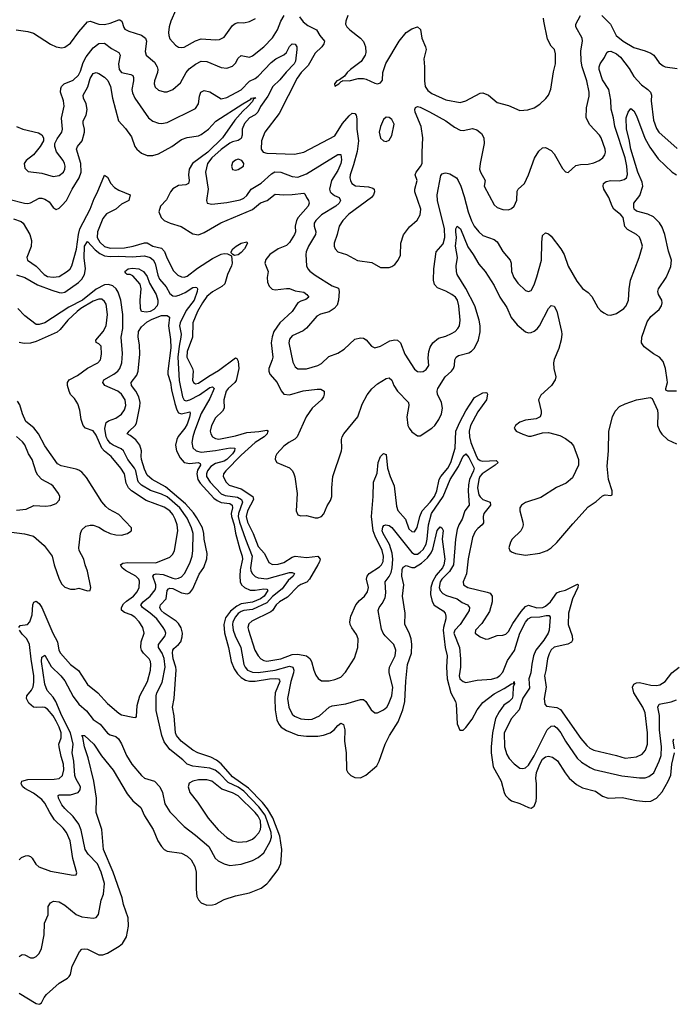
# Model space of a CAD drawing. Header units: inches. Extents: x 1305375 to 1407406, y 744550 to 841633.
# Tile 52 of 256: x 1343613 to 1348209, y 761382 to 768300. Entities that reach past the tile are written whole.
import ezdxf

# ---------------------------------------------------------------- set-up
doc = ezdxf.new("R2010")
doc.units = ezdxf.units.IN
doc.header["$MEASUREMENT"] = 0
doc.layers.add('B3746', color=7, linetype='Continuous')

msp = doc.modelspace()

# ---------------------------------------------------------------- linework, layer by layer
at = {"layer": 'B3746', "color": 5}
for points, elevation in [([(1344710.2, 768370), (1344677, 768290), (1344665, 768250), (1344659.8, 768210), (1344661.4, 768190), (1344670, 768166.7), (1344710, 768120.2), (1344730, 768108), (1344750, 768104.2), (1344770, 768107.5), (1344850, 768152.7), (1344890, 768165.8), (1344990, 768159), (1345018.5, 768161.5), (1345050, 768178.5), (1345110, 768260.2), (1345127.2, 768272.8), (1345150, 768279.7), (1345190, 768278.8), (1345230, 768287.1), (1345271.9, 768308.1)], 1080), ([(1343589.1, 768229.1), (1343670, 768217.2), (1343710, 768206.2), (1343830, 768128.5), (1343870, 768108.7), (1343910, 768103.1), (1343930, 768107.4), (1343970, 768134.9), (1344030, 768214.6), (1344090, 768284.5), (1344110, 768290.8), (1344170, 768268.9), (1344210, 768267.2), (1344250, 768276.8), (1344310, 768300.1), (1344318.4, 768298.4), (1344331, 768291), (1344345.4, 768245.4), (1344353.7, 768233.7), (1344380.5, 768220.5), (1344470, 768192.6), (1344498, 768170), (1344504.1, 768150), (1344496.5, 768076.5), (1344503.2, 768050), (1344560.7, 768000.8), (1344580.7, 767970), (1344585, 767950), (1344582.7, 767930), (1344561.3, 767870), (1344558.5, 767850), (1344565.3, 767825.3), (1344590, 767805.2), (1344630, 767794.5), (1344650, 767794.2), (1344690, 767810.2), (1344743.4, 767856.6), (1344783.9, 767930), (1344805.1, 767954.9), (1344850, 767988.4), (1344890, 768009.2), (1344930, 768005.6), (1345030, 767963.9), (1345070, 767960.8), (1345110, 767974.9), (1345130, 767996), (1345150, 768030.4), (1345170, 768049), (1345230, 768038), (1345250, 768046.7), (1345330, 768110.2), (1345390, 768172.9), (1345424.9, 768230), (1345449.4, 768290.6), (1345472.3, 768330)], 1060), ([(1345580.1, 768320.1), (1345606, 768286), (1345639.8, 768259.8), (1345701.1, 768230), (1345724, 768190), (1345755.6, 768150), (1345751.6, 768130), (1345737.2, 768110), (1345690, 768065.6), (1345641.4, 767978.6), (1345592, 767930), (1345564.1, 767890), (1345438, 767642), (1345336.9, 767510), (1345312.8, 767450), (1345310.2, 767390.2), (1345324.9, 767370), (1345350, 767362.8), (1345545.4, 767354.6), (1345611, 767369), (1345830, 767483.9), (1345883.2, 767570), (1345930, 767625.2), (1345950, 767643.7), (1345970, 767641.6), (1345978, 767630), (1345984.6, 767604.6), (1345984, 767530), (1345994.3, 767450), (1345984.8, 767375.2), (1345960.3, 767279.7), (1345936.3, 767210), (1345934.5, 767190), (1345938.9, 767170), (1345948.6, 767148.6), (1345973.3, 767133.3), (1346065.9, 767125.9), (1346096.7, 767116.7), (1346105.3, 767110), (1346107.7, 767090), (1346101.3, 767070), (1346087.1, 767050), (1345926.7, 766933.3), (1345884.1, 766890), (1345859.7, 766850), (1345845.6, 766790), (1345825.2, 766730), (1345823.2, 766710), (1345830.3, 766690), (1345850, 766670.3), (1345910, 766651.6), (1345989, 766609), (1346090, 766595.3), (1346150, 766559.3), (1346210, 766559.3), (1346230, 766565.5), (1346250, 766579.1), (1346274, 766610), (1346290, 766644.7), (1346293.3, 766730), (1346310.8, 766789.2), (1346354.7, 766845.3), (1346408.4, 766891.6), (1346428, 766930), (1346433.5, 766970), (1346391.1, 767090), (1346391.2, 767110), (1346408.3, 767170), (1346394.8, 767210), (1346399.8, 767230), (1346432.1, 767267.9), (1346443.7, 767290), (1346442, 767370), (1346447.9, 767470), (1346434.9, 767550), (1346394.2, 767650), (1346391.1, 767670), (1346397.1, 767682.9), (1346409.2, 767690), (1346430, 767685.6), (1346494, 767654), (1346609.2, 767590), (1346670, 767545.2), (1346710, 767523.6), (1346730, 767522), (1346796.7, 767536.7), (1346826.1, 767526.1), (1346860.2, 767500.2), (1346875.6, 767470), (1346878.5, 767430), (1346850.3, 767290), (1346846.7, 767250), (1346852.9, 767230), (1346886.4, 767170), (1346879.3, 767130), (1346950, 766999.1), (1346970, 766981.3), (1347010, 766967.2), (1347050, 766963.7), (1347070, 766972.7), (1347090, 766990.7), (1347108.4, 767031.6), (1347110, 767096), (1347118, 767110), (1347162.4, 767150), (1347189.7, 767210), (1347231.9, 767328.1), (1347263.3, 767376.7), (1347290, 767399.3), (1347310, 767401.6), (1347350, 767382), (1347370, 767357.3), (1347430, 767254), (1347450, 767230.8), (1347470, 767227.3), (1347523.8, 767276.2), (1347557.1, 767282.9), (1347610, 767284.9), (1347650, 767293.6), (1347687.3, 767310), (1347713.6, 767330), (1347728, 767350), (1347732.6, 767370), (1347729.8, 767390), (1347700.8, 767470), (1347688.5, 767490), (1347622, 767562), (1347596, 767610), (1347598.2, 767681.8), (1347616.2, 767763.8), (1347617.3, 767790), (1347601.4, 767870), (1347568.1, 767970), (1347559.9, 768010), (1347559.3, 768080.7), (1347569, 768150), (1347567.2, 768170), (1347522.7, 768250), (1347523.1, 768270), (1347556.4, 768330)], 1060), ([(1345919.2, 768330), (1345905.2, 768290), (1345904.9, 768270), (1345914.3, 768250), (1345933.4, 768230), (1346010.4, 768170), (1346030, 768147.3), (1346044.2, 768110), (1346046.7, 768070), (1346041.3, 768050), (1346014.6, 768005.4), (1345938.8, 767950), (1345916, 767930), (1345896.9, 767903.1), (1345862, 767878), (1345842, 767870), (1345826.8, 767850), (1345830, 767834), (1345858, 767850), (1345874, 767866), (1345886, 767870), (1345886, 767874), (1345930, 767871.3), (1345992.5, 767887.5), (1346030, 767887.7), (1346050, 767882), (1346110, 767853.4), (1346130, 767850.6), (1346150, 767857.3), (1346163.6, 767876.4), (1346166.9, 767930), (1346188, 767992), (1346281, 768150), (1346330, 768210.3), (1346370, 768237), (1346410, 768250.4), (1346430.3, 768230.3), (1346439.6, 768170), (1346467, 768110), (1346471.6, 768090), (1346453.9, 768026.1), (1346460.2, 767970), (1346458.9, 767870), (1346464.6, 767830), (1346481.8, 767801.8), (1346510, 767781.4), (1346610, 767737.1), (1346710, 767719.3), (1346749.1, 767730.9), (1346850, 767783.2), (1346870, 767785.6), (1346910.1, 767770.1), (1346970, 767717.4), (1347050, 767697.4), (1347130, 767662), (1347186.6, 767666.6), (1347230, 767681.1), (1347270, 767706.4), (1347313.4, 767746.6), (1347330.9, 767769.1), (1347347.3, 767812.7), (1347366, 767934), (1347380.7, 767990), (1347379.7, 768059.7), (1347372.3, 768090), (1347350, 768113.2), (1347324.4, 768164.4), (1347298.7, 768290), (1347296.8, 768310)], 1080), ([(1347706.2, 768330), (1347767.8, 768267.8), (1347807.3, 768190), (1347854.9, 768150), (1347930, 768105), (1348010, 768082), (1348050, 768064.9), (1348071.6, 768050), (1348110, 767997.1), (1348136.1, 767976.1), (1348151.3, 767970), (1348236.3, 767956.3)], 1060), ([(1343590.5, 767550), (1343636.3, 767530), (1343746.3, 767506.3), (1343770.2, 767490.2), (1343781.3, 767470), (1343781.3, 767450), (1343758, 767410), (1343710.2, 767349.8), (1343658, 767310), (1343645.3, 767290), (1343650, 767256), (1343673.5, 767233.5), (1343770, 767222.8), (1343850, 767197.7), (1343890, 767204.9), (1343921, 767230), (1343930.8, 767250), (1343932.7, 767270), (1343927.4, 767290), (1343918, 767310), (1343872.9, 767372.9), (1343860.4, 767410), (1343859.7, 767430), (1343876.2, 767463.8), (1343909.7, 767510), (1343913.7, 767530), (1343908.5, 767608.5), (1343926.4, 767693.6), (1343921.2, 767730), (1343901.5, 767790), (1343902.8, 767817.2), (1343908, 767832), (1343925.7, 767850), (1343990, 767875.9), (1344027.8, 767910), (1344041.7, 767938.3), (1344060.8, 767999.2), (1344081.3, 768038.7), (1344130, 768102.6), (1344170, 768132.8), (1344210, 768136.2), (1344258.4, 768098.4), (1344310.3, 768070), (1344319.3, 768050), (1344308.3, 767990), (1344313.7, 767950), (1344330, 767929.4), (1344395.1, 767915.1), (1344407.8, 767907.8), (1344414.7, 767894.7), (1344414.4, 767870), (1344402.3, 767810), (1344406.1, 767786.1), (1344424.1, 767750), (1344519.6, 767610), (1344550, 767587.7), (1344590, 767572.7), (1344610, 767570.2), (1344650, 767578.6), (1344850, 767676.4), (1344869.7, 767710), (1344877.1, 767762.9), (1344887.3, 767790), (1344910, 767803.6), (1344950, 767793.2), (1345030, 767744.7), (1345070, 767754.2), (1345170, 767808.1), (1345230, 767867.5), (1345270, 767886.3), (1345290, 767902.6), (1345381.3, 767998.7), (1345415.1, 768024.9), (1345470, 768054), (1345488.7, 768070), (1345510, 768113.1), (1345518.6, 768121.4), (1345530, 768130.2), (1345550, 768129.1), (1345561.9, 768110), (1345562.2, 768090), (1345553.3, 768010), (1345544, 767990), (1345487.4, 767932.6), (1345442.8, 767877.2), (1345393.3, 767830), (1345358, 767762), (1345306.6, 767690), (1345288.2, 767650), (1345267.8, 767632.2), (1345230, 767609.9), (1345193.2, 767570), (1345176.6, 767530), (1345177.5, 767490), (1345170, 767464.8), (1345150, 767450.5), (1345110, 767442), (1345090, 767432.8), (1345030, 767387.6), (1344965.1, 767330), (1344934.7, 767290), (1344920.1, 767230), (1344937.9, 767110), (1344926.5, 767030), (1344930.4, 767010.4), (1344964.4, 767004.4), (1345070, 767015.9), (1345164.3, 767035.7), (1345190, 767045.5), (1345210, 767065), (1345240.3, 767110), (1345310, 767151.5), (1345383.2, 767216.8), (1345408.2, 767231.8), (1345450, 767230.1), (1345530, 767197.7), (1345570, 767194), (1345630, 767217), (1345850, 767352.8), (1345872, 767352), (1345875.9, 767315.9), (1345870.9, 767290), (1345850, 767241.2), (1345805, 767170), (1345791.8, 767110), (1345796.8, 767090), (1345803.1, 767083.1), (1345826.1, 767066.1), (1345860.3, 767050), (1345869.2, 767030), (1345858.5, 767010), (1345836.8, 766990), (1345735.5, 766930), (1345694.4, 766890), (1345684.7, 766870), (1345683.5, 766850), (1345695.4, 766810), (1345693.5, 766790), (1345643.2, 766710), (1345627, 766670), (1345625, 766650), (1345630.3, 766570), (1345638.7, 766550), (1345653.7, 766533.7), (1345690, 766504.4), (1345810, 766430.3), (1345854.6, 766414.6), (1345859.6, 766390), (1345855.8, 766330), (1345844.8, 766295.2), (1345823.2, 766270), (1345790, 766248.6), (1345729.2, 766230.8), (1345703.2, 766216.8), (1345630, 766132), (1345605.5, 766114.5), (1345530, 766079.3), (1345510, 766055.1), (1345506.2, 766030), (1345534.4, 765894.4), (1345550, 765861.3), (1345570, 765848.1), (1345630, 765846.7), (1345710, 765869.4), (1345734.9, 765885.1), (1345786.6, 765933.4), (1345850, 765956.8), (1345895.1, 765984.9), (1345970, 766055.2), (1346010, 766065.3), (1346030, 766062.4), (1346050, 766050.5), (1346086.1, 766006.1), (1346110, 765995.8), (1346150, 766007), (1346215.8, 766044.2), (1346250, 766051.7), (1346270, 766048.5), (1346290.2, 766030.2), (1346321.3, 765950), (1346390, 765843.8), (1346410, 765828.8), (1346430, 765824.9), (1346450, 765829), (1346470, 765842.6), (1346489.6, 765870), (1346484.2, 765924.2), (1346488.9, 765970), (1346499.6, 766000.4), (1346518.8, 766030), (1346557.9, 766062.1), (1346610, 766077.4), (1346650, 766094.7), (1346674, 766110), (1346693.3, 766130), (1346704.8, 766150), (1346709.8, 766190), (1346700.3, 766290), (1346690.8, 766330), (1346676.4, 766350), (1346651.3, 766370), (1346610, 766392.4), (1346550, 766416.4), (1346530, 766439.6), (1346522.6, 766470), (1346525, 766550), (1346540.8, 766670), (1346590, 766724.5), (1346603.4, 766770), (1346600.4, 766830), (1346551.6, 767030), (1346547.3, 767070), (1346574.9, 767205.1), (1346583.8, 767216.2), (1346598.1, 767221.9), (1346610, 767223.8), (1346637.1, 767217.1), (1346683.2, 767190), (1346696.8, 767170), (1346713.9, 767130), (1346738.2, 767058.2), (1346765.7, 766950), (1346790, 766886.7), (1346809.3, 766850), (1346841.3, 766810), (1346870, 766784.7), (1346950, 766755.2), (1346970, 766740.3), (1347010, 766672.2), (1347062.3, 766610), (1347067.7, 766590), (1347071.6, 766530), (1347088.5, 766488.5), (1347115.8, 766450), (1347170, 766397.1), (1347190, 766390.4), (1347210, 766398), (1347230, 766437.3), (1347250, 766494), (1347280.7, 766610), (1347284.4, 766735.6), (1347290, 766784.7), (1347310, 766802), (1347330, 766796.4), (1347350, 766778.7), (1347418.5, 766690), (1347440.7, 766650), (1347470, 766567.7), (1347530, 766464), (1347570, 766410.7), (1347610, 766384.4), (1347635.6, 766355.6), (1347678.4, 766278.4), (1347697.7, 766257.7), (1347719.6, 766239.6), (1347746.1, 766226.1), (1347770, 766224.6), (1347810, 766235.9), (1347861.5, 766270), (1347877.2, 766290), (1347894.2, 766330), (1347897.2, 766410), (1347907.7, 766470), (1347968.9, 766630), (1347990.8, 766710), (1347980.9, 766750), (1347970, 766771.3), (1347950.6, 766790.6), (1347886.9, 766826.9), (1347867.9, 766847.9), (1347855.5, 766910), (1347838.4, 766930), (1347789.8, 766970), (1347778, 766990), (1347756.2, 767050), (1347721.1, 767110), (1347715.3, 767130), (1347717.3, 767150), (1347735.9, 767164.1), (1347770, 767169.4), (1347830, 767167.5), (1347863, 767177), (1347879.8, 767190), (1347887, 767213), (1347882.4, 767270), (1347870, 767329.7), (1347796.6, 767550), (1347788.8, 767610), (1347770.5, 767670.5), (1347770, 767734), (1347756.3, 767810), (1347710, 767878.3), (1347686.4, 767950), (1347687.4, 767970), (1347694.8, 767990), (1347725.4, 768034.6), (1347742, 768070), (1347750, 768078), (1347770, 768080.2), (1347810, 768061.2), (1347837.1, 768037.1), (1347897.8, 767957.8), (1347930, 767901.2), (1347983.7, 767843.7), (1348030.2, 767810), (1348049.2, 767790), (1348054.3, 767770), (1348052.9, 767730), (1348070, 767594), (1348090, 767535.8), (1348107.2, 767510), (1348235.8, 767395.8)], 1040), ([(1343538.2, 767038.2), (1343646.4, 767010), (1343670, 767008.8), (1343690, 767013.9), (1343750, 767045.4), (1343770, 767046), (1343790, 767039.2), (1343819.8, 767019.8), (1343850, 766980.5), (1343870, 766967.7), (1343890, 766976.9), (1343910, 766993.6), (1343941.5, 767030), (1343982.5, 767110), (1344031.9, 767188.1), (1344046, 767230), (1344042.8, 767290), (1344013.3, 767390), (1344019, 767410), (1344052.7, 767450), (1344069.5, 767510), (1344069.5, 767530), (1344059.6, 767570), (1344060.5, 767590), (1344081.1, 767630), (1344087.3, 767670), (1344081.1, 767710), (1344062.2, 767750), (1344060.5, 767770), (1344091.5, 767828.5), (1344110, 767887.6), (1344130, 767922.7), (1344150, 767929.2), (1344170, 767922.2), (1344210, 767897.5), (1344232.7, 767872.7), (1344250.9, 767830), (1344265.5, 767750), (1344308.9, 767590), (1344356.4, 767536.4), (1344398.4, 767478.4), (1344423.2, 767410), (1344436.9, 767390), (1344470, 767362.9), (1344510, 767346.8), (1344550, 767347), (1344590, 767356.8), (1344682.3, 767410), (1344750, 767457.7), (1344790, 767472), (1344870, 767484.1), (1344890, 767493.6), (1344940.7, 767530), (1344993, 767587), (1345182.2, 767710), (1345238.5, 767741.5), (1345243.5, 767750), (1345270, 767754.4), (1345271.4, 767750), (1345256.5, 767743.5), (1345250, 767726.1), (1345218.1, 767690), (1345181.5, 767658.5), (1345126.3, 767593.7), (1345038.9, 767470), (1344936.2, 767370), (1344827.6, 767290), (1344804.4, 767250), (1344800.6, 767210), (1344804.4, 767170), (1344799.7, 767150), (1344780.5, 767139.5), (1344730, 767135.5), (1344690, 767112.8), (1344672.6, 767090), (1344645.5, 767034.5), (1344603.2, 766990), (1344592, 766950), (1344607.3, 766910), (1344630, 766888.7), (1344672.4, 766870), (1344748.1, 766848.1), (1344830, 766796.5), (1344870, 766789.5), (1344910, 766804.8), (1345027, 766873), (1345250, 766967.2), (1345306.6, 767013.4), (1345353.5, 767030), (1345410, 767074.7), (1345470, 767069.6), (1345530, 767071.2), (1345610, 767082.4), (1345617.7, 767077.7), (1345628.9, 767050), (1345643.2, 767030), (1345648.5, 767010), (1345642.1, 766990), (1345571.3, 766910), (1345559.8, 766890), (1345550.8, 766850), (1345552.5, 766810), (1345545.9, 766790), (1345510, 766734.6), (1345490, 766714.7), (1345430, 766689.9), (1345371.1, 766650), (1345344.5, 766615.5), (1345336.8, 766590), (1345360.2, 766530), (1345352.1, 766490), (1345355.1, 766455.1), (1345367.2, 766427.2), (1345387.4, 766407.4), (1345410, 766402.3), (1345490, 766412.2), (1345510, 766410.9), (1345550, 766395.8), (1345610, 766384.9), (1345632.6, 766370), (1345645.7, 766350), (1345625.8, 766334.2), (1345590, 766322.9), (1345570, 766309.8), (1345529, 766251), (1345442.2, 766170), (1345401, 766110), (1345388.3, 766071.7), (1345381.5, 766030), (1345393, 765930), (1345389.4, 765910), (1345365.7, 765850), (1345365, 765830), (1345372.7, 765810), (1345422.7, 765750), (1345451.5, 765691.5), (1345470.6, 765670), (1345510, 765665), (1345606.7, 765693.3), (1345705.3, 765705.3), (1345730, 765705.2), (1345752.9, 765690), (1345754.3, 765670), (1345749.3, 765650), (1345735.3, 765630), (1345669, 765571), (1345626.4, 765510), (1345564.3, 765370), (1345547.4, 765352.6), (1345505.2, 765330), (1345470, 765303), (1345421.5, 765250), (1345411.3, 765230), (1345408.9, 765210), (1345421.6, 765190), (1345510, 765151.1), (1345530.7, 765130.7), (1345541.1, 765110), (1345548.7, 765088.7), (1345563.2, 764970), (1345558, 764850), (1345570, 764822), (1345590, 764815.3), (1345630, 764817.6), (1345690, 764799.7), (1345710, 764799.1), (1345735.1, 764810), (1345752, 764828), (1345775, 764885), (1345797.8, 764922.2), (1345808.5, 764950), (1345807.2, 765010), (1345814.4, 765090), (1345875.2, 765270), (1345878.6, 765290), (1345876.2, 765350), (1345881.1, 765370), (1345891.8, 765390), (1345990.4, 765509.6), (1346022.2, 765597.8), (1346056.7, 765663.3), (1346090, 765707.2), (1346130, 765740.7), (1346190, 765779.7), (1346210, 765784.9), (1346228.5, 765768.5), (1346243.5, 765730), (1346268.5, 765690), (1346347.9, 765610), (1346350.2, 765590), (1346336, 765510), (1346342.7, 765450), (1346351.2, 765430), (1346370, 765405.2), (1346410, 765376.5), (1346430, 765376), (1346510, 765431.3), (1346531.4, 765448.6), (1346560.6, 765490), (1346578.4, 765530), (1346585.4, 765570), (1346579.1, 765610), (1346550.6, 765670), (1346547.6, 765690), (1346552.2, 765710), (1346603.7, 765790), (1346649.3, 765830.7), (1346663.1, 765850), (1346669.8, 765870), (1346672.5, 765910), (1346682.3, 765930), (1346699.5, 765940.5), (1346770, 765960.5), (1346790, 765971.9), (1346810, 765991.3), (1346838, 766050), (1346850, 766106), (1346850.3, 766150), (1346844.1, 766190), (1346812.3, 766290), (1346750, 766411.1), (1346689.9, 766510), (1346683.7, 766530), (1346682, 766570), (1346691.6, 766630), (1346678.2, 766710), (1346684.7, 766770), (1346679.3, 766810), (1346679.9, 766830), (1346690, 766850.2), (1346711.5, 766830), (1346763.3, 766703.3), (1346802.6, 766650), (1346841.7, 766581.7), (1346886.7, 766530), (1346950, 766433.8), (1346990, 766350.2), (1347037.5, 766277.5), (1347068.6, 766208.6), (1347110, 766156.1), (1347170, 766106), (1347190, 766100.2), (1347210, 766103.2), (1347230, 766112.9), (1347251.5, 766128.5), (1347267.4, 766150), (1347330, 766272.2), (1347350, 766291.8), (1347370, 766286.7), (1347390, 766253.4), (1347423.2, 766110), (1347425.8, 766090), (1347420.2, 766050), (1347404.2, 765990), (1347370, 765912.3), (1347365.6, 765890), (1347368.2, 765850), (1347382.7, 765790), (1347378.3, 765770), (1347353.1, 765730), (1347278, 765662), (1347261.1, 765630), (1347280.3, 765550), (1347280.3, 765530), (1347272.7, 765510), (1347244, 765496), (1347170, 765486), (1347130, 765472.3), (1347098, 765450), (1347090.5, 765430), (1347104, 765410), (1347150, 765386.9), (1347190, 765374.9), (1347210, 765374.7), (1347290, 765397.2), (1347330, 765400.7), (1347410, 765378), (1347450, 765357.3), (1347487.2, 765330), (1347505.8, 765305.8), (1347542.4, 765210), (1347541.6, 765170), (1347498.6, 765081.4), (1347455.9, 765044.1), (1347387.6, 765012.4), (1347277.9, 764942.1), (1347170, 764906.8), (1347141.4, 764890), (1347129.6, 764870), (1347128.6, 764850), (1347150.6, 764770), (1347152.4, 764750), (1347148.1, 764731.9), (1347135.5, 764710), (1347075.2, 764650), (1347064.2, 764630), (1347051.8, 764590), (1347059.5, 764570), (1347070, 764561.1), (1347098.8, 764550), (1347170, 764538.9), (1347270, 764550.9), (1347322.3, 764570), (1347350, 764588.7), (1347390, 764626.3), (1347501.6, 764758.4), (1347610, 764876.4), (1347665.6, 764914.4), (1347710, 764954), (1347730, 764961.6), (1347770, 764956), (1347778, 764962), (1347779.6, 764990), (1347752.8, 765070), (1347742.3, 765162.3), (1347752.1, 765272.1), (1347755.1, 765410), (1347781.3, 765510), (1347798.9, 765550), (1347830, 765581.3), (1347870, 765602), (1347949.8, 765630.2), (1348046, 765646), (1348059.8, 765639.8), (1348096.4, 765556.4), (1348100.5, 765530), (1348097.4, 765450), (1348112.9, 765410), (1348127.9, 765387.9), (1348170, 765347.6), (1348230, 765319.3)], 1020), ([(1348230, 765689.8), (1348169.5, 765689.5), (1348156.4, 765696.4), (1348156, 765710), (1348167.6, 765750), (1348166.3, 765770), (1348152.6, 765850), (1348138, 765898), (1348112, 765930), (1348070, 765952.6), (1348002.6, 766002.6), (1347984.5, 766030), (1347987.7, 766070), (1348023.6, 766176.4), (1348050, 766214), (1348110, 766263.1), (1348125.4, 766290), (1348129.7, 766310), (1348126.9, 766330), (1348104, 766370), (1348099.2, 766390), (1348103.8, 766410), (1348158, 766490), (1348174.3, 766525.7), (1348190, 766566.8), (1348195.1, 766610), (1348175, 766675), (1348149.9, 766790), (1348130, 766843), (1348112.4, 766872.4), (1348070, 766915.9), (1348030, 766934.7), (1347950, 766955.9), (1347933.8, 766970), (1347930, 766982.7), (1347931.6, 767010), (1347974.1, 767065.9), (1347994.4, 767130), (1347990, 767159.8), (1347959.9, 767230), (1347909.9, 767390), (1347898.7, 767458.7), (1347880.3, 767530), (1347877.7, 767610), (1347890, 767650.4), (1347910, 767677.3), (1347930, 767660.9), (1347950, 767623.7), (1348007.2, 767467.2), (1348044.5, 767404.5), (1348102.5, 767322.5), (1348201.5, 767230), (1348230, 767210.1)], 1020), ([(1343570, 766900.2), (1343623.2, 766883.2), (1343636.9, 766870), (1343683.7, 766790), (1343695.9, 766750), (1343694.4, 766705.6), (1343663.9, 766630), (1343668.5, 766610), (1343728.5, 766568.5), (1343786.7, 766510), (1343810, 766496.6), (1343850, 766490.1), (1343890, 766495.2), (1343950, 766532.9), (1343969.4, 766550.6), (1343980.9, 766570), (1344012.2, 766687.8), (1344026.2, 766790), (1344036.8, 766830), (1344108.5, 766970), (1344136.2, 767043.8), (1344157.4, 767082.6), (1344210, 767207.7), (1344230, 767194), (1344254.4, 767150), (1344280.8, 767120.8), (1344310, 767102.2), (1344390.5, 767070), (1344380.5, 767030), (1344330, 767003.2), (1344290, 766968.6), (1344223.5, 766936.5), (1344196.9, 766903.1), (1344161.2, 766810), (1344157.2, 766770), (1344176.6, 766736.6), (1344210, 766707.5), (1344250, 766694.1), (1344350, 766697.9), (1344411.7, 766708.3), (1344490, 766733.2), (1344510, 766732), (1344550.1, 766710.1), (1344610, 766695), (1344632.1, 766672.1), (1344648.1, 766628.1), (1344694.7, 766534.7), (1344725.2, 766505.2), (1344750, 766492.9), (1344770, 766491.9), (1344790, 766499), (1344864.5, 766555.5), (1344970, 766622.1), (1345030, 766652.7), (1345050, 766657.3), (1345075.3, 766655.3), (1345102, 766642), (1345106.6, 766590), (1345103.1, 766570), (1345074.5, 766510), (1345054.7, 766445.3), (1345035.5, 766424.5), (1344970, 766388.2), (1344930, 766355.5), (1344897.8, 766310), (1344864.4, 766250), (1344831.6, 766170), (1344828.3, 766070), (1344790.1, 765970), (1344788.6, 765930), (1344828.4, 765850), (1344832.1, 765830), (1344828.4, 765768.4), (1344836, 765750), (1344850, 765741.8), (1344870, 765745.8), (1344943.4, 765796.6), (1345010, 765836), (1345130, 765924.4), (1345139.2, 765919.2), (1345150, 765902), (1345153.6, 765850), (1345135.3, 765764.7), (1345125.7, 765750), (1345078.4, 765710), (1345065.4, 765690), (1345048.8, 765630), (1345050, 765569.6), (1345039, 765550), (1344990, 765503.9), (1344961.4, 765450), (1344953.2, 765410), (1344957.5, 765390), (1344970, 765369.2), (1344990, 765356.9), (1345013.5, 765353.5), (1345130, 765376.9), (1345210, 765399.4), (1345294.1, 765405.9), (1345350, 765415.3), (1345362, 765410), (1345356.1, 765403.9), (1345353.8, 765390), (1345332.6, 765370), (1345269.8, 765330.2), (1345170, 765240.5), (1345061.7, 765130), (1345047.2, 765110), (1345044.4, 765090), (1345064.8, 765050), (1345086.7, 765030), (1345170, 765005.1), (1345252.1, 764950), (1345257.3, 764930), (1345214.2, 764850), (1345204.7, 764810), (1345215, 764770), (1345255.1, 764690), (1345290, 764599), (1345333.4, 764550), (1345365.6, 764485.6), (1345390, 764471.7), (1345430, 764473.5), (1345470, 764485.6), (1345530, 764523.8), (1345550, 764530.1), (1345630, 764522.1), (1345710, 764531.5), (1345725, 764510), (1345721.2, 764490), (1345710.6, 764470), (1345651.7, 764368.3), (1345632.5, 764347.5), (1345590, 764331.3), (1345570, 764318.5), (1345497, 764243), (1345440.9, 764210), (1345416.2, 764190), (1345391.3, 764150), (1345379.4, 764140.6), (1345245, 764075), (1345224.2, 764055.8), (1345217.7, 764030), (1345222.2, 764010), (1345267.4, 763870), (1345290.1, 763830.1), (1345309.2, 763809.2), (1345330, 763797), (1345350, 763793.1), (1345450, 763809.7), (1345530, 763840.1), (1345570, 763841.5), (1345630.4, 763830), (1345652.3, 763812.3), (1345665.5, 763790), (1345680.3, 763730), (1345694.4, 763694.4), (1345711.7, 763671.7), (1345735.1, 763655.1), (1345790, 763653.8), (1345830, 763663.2), (1345870, 763681.5), (1345903.7, 763716.3), (1345966.2, 763813.8), (1345989.8, 763890), (1345992.8, 763950), (1345980.3, 763980.3), (1345947.6, 764027.6), (1345937.7, 764050), (1345934, 764070), (1345941.9, 764110), (1345977.2, 764190), (1346001.6, 764218.4), (1346038.6, 764250), (1346058.8, 764281.2), (1346064.6, 764310), (1346051.1, 764370), (1346055.7, 764390), (1346069.9, 764410.1), (1346143.9, 764456.1), (1346156.7, 764470), (1346167.8, 764492.2), (1346170.7, 764530), (1346161.8, 764570), (1346111.9, 764671.9), (1346098.9, 764710), (1346087.7, 764810), (1346099, 764950), (1346101.4, 765050), (1346125.9, 765114.1), (1346133.6, 765190), (1346149.4, 765230), (1346170, 765252.6), (1346190, 765244.4), (1346199.1, 765150), (1346217.8, 765090), (1346245, 765025), (1346262.7, 764882.7), (1346271.7, 764851.7), (1346326.2, 764790), (1346350, 764723.6), (1346370, 764703.2), (1346390, 764702.6), (1346406.8, 764733.2), (1346425.5, 764810), (1346442.9, 764850), (1346499.3, 764910), (1346529.1, 764950), (1346545.8, 764990), (1346561.4, 765070), (1346573, 765090), (1346622.9, 765150), (1346644.1, 765190), (1346675.7, 765290), (1346680.3, 765410), (1346707.4, 765472.6), (1346750, 765551.9), (1346810, 765646.7), (1346870, 765677.6), (1346890, 765681.6), (1346898.3, 765678.3), (1346903, 765670), (1346895.4, 765630), (1346834.8, 765545.2), (1346783.3, 765450), (1346772.9, 765410), (1346775.1, 765370), (1346785.8, 765330), (1346824.6, 765230), (1346834.7, 765214.7), (1346850, 765202.8), (1346870, 765198.5), (1346962.2, 765202.2), (1346977.7, 765190), (1346956.6, 765170), (1346864.6, 765110), (1346849.3, 765090), (1346841.8, 765070), (1346831.9, 765010), (1346842.4, 764962.4), (1346850, 764946.7), (1346869.2, 764930), (1346921.5, 764910), (1346922.3, 764890), (1346877, 764830), (1346871.8, 764810), (1346873.9, 764766.1), (1346863.8, 764750), (1346834.5, 764725.5), (1346816.5, 764703.5), (1346796.9, 764663.1), (1346766.9, 764513.1), (1346754, 764406), (1346730.2, 764350), (1346734.3, 764330), (1346763.1, 764310), (1346898.9, 764278.9), (1346920.5, 764270), (1346935.5, 764250), (1346935.8, 764210), (1346917.4, 764142.6), (1346861.6, 764058.4), (1346817.3, 764010), (1346814.8, 763990), (1346850, 763963), (1346890, 763948.7), (1346910, 763950.4), (1346970, 763974.4), (1347010, 763975.5), (1347030, 763983), (1347050, 764002.4), (1347081.4, 764058.6), (1347138.8, 764141.2), (1347170, 764176.6), (1347190, 764185.5), (1347250, 764168.7), (1347290.9, 764170), (1347310, 764180.1), (1347344.7, 764210), (1347390, 764272.6), (1347410, 764282.2), (1347450, 764291.6), (1347535, 764335), (1347539.5, 764330), (1347536.8, 764310), (1347500.6, 764230), (1347471.9, 764130), (1347468.7, 764050), (1347497.1, 763970), (1347499.2, 763940.8), (1347492.7, 763927.3), (1347466.7, 763913.3), (1347370, 763892.5), (1347350, 763871.7), (1347335.1, 763844.9), (1347323.2, 763810), (1347312.9, 763727.1), (1347303.5, 763690), (1347314.6, 763610), (1347300.2, 763530), (1347305.3, 763490), (1347318, 763478), (1347390, 763468.1), (1347414.6, 763454.6), (1347559.5, 763250), (1347599.6, 763200.4), (1347621.4, 763181.4), (1347650, 763168.7), (1347810, 763130.8), (1347870, 763110.9), (1347950, 763120.2), (1347990, 763140.7), (1348013.2, 763166.8), (1348026.2, 763210), (1348026.9, 763290), (1348010.5, 763430), (1347994.5, 763470), (1347931.1, 763570), (1347921.9, 763610), (1347930, 763632.1), (1347950, 763641.7), (1347970, 763642.6), (1348050, 763623.5), (1348090, 763622), (1348112.9, 763627.1), (1348151, 763650), (1348199.1, 763710), (1348250, 763751.4)], 980), ([(1343590, 766508), (1343650, 766488.9), (1343738.4, 766438.4), (1343839.2, 766399.2), (1343890, 766384), (1343910, 766381), (1343930, 766385), (1344027.4, 766452.6), (1344050, 766477.8), (1344069.4, 766510), (1344076.6, 766550), (1344066.7, 766626.7), (1344069.9, 766710), (1344090, 766742.4), (1344143.9, 766683.9), (1344177.8, 766657.8), (1344210, 766641.8), (1344250, 766636.5), (1344310, 766639.6), (1344405, 766635), (1344490, 766641.6), (1344530.2, 766630), (1344552.7, 766612.7), (1344566.7, 766586.7), (1344584.8, 766504.8), (1344596.1, 766476.1), (1344642.3, 766422.3), (1344670, 766376), (1344690, 766359.8), (1344710, 766358.3), (1344735.4, 766364.6), (1344776.3, 766383.7), (1344830, 766417.5), (1344850, 766421.8), (1344857.7, 766417.7), (1344862.4, 766410), (1344861.3, 766390), (1344840.4, 766330), (1344784, 766256), (1344741.3, 766170), (1344738, 766150), (1344748, 766090), (1344747.1, 766070), (1344733.5, 766006.5), (1344724.5, 765930), (1344734, 765766), (1344757, 765650), (1344770, 765625.8), (1344782.8, 765622.8), (1344810, 765629.4), (1344876.7, 765663.3), (1344950, 765715.9), (1344970, 765720.2), (1344980.2, 765710), (1344950, 765639.8), (1344890, 765532.4), (1344842.2, 765410), (1344830.1, 765370), (1344824.8, 765330), (1344831.7, 765291.7), (1344854, 765270), (1344890, 765262.4), (1344990, 765272.2), (1345092.5, 765292.5), (1345126, 765290), (1345123, 765270), (1345109.6, 765250), (1345070.2, 765209.8), (1345050, 765198.9), (1344990, 765182.4), (1344958, 765162), (1344934.8, 765130), (1344927.5, 765110), (1344926.6, 765090), (1344951.7, 765050), (1345030, 764968.7), (1345057.3, 764957.3), (1345145.1, 764945.1), (1345173.1, 764930), (1345180.6, 764910), (1345151.6, 764830), (1345149.8, 764810), (1345158.6, 764770), (1345200.1, 764650), (1345247.8, 764530), (1345236.4, 764450), (1345238.2, 764430), (1345248.3, 764408.3), (1345268.9, 764388.9), (1345290, 764378.5), (1345350, 764370.5), (1345510, 764415.8), (1345530, 764416.4), (1345544.6, 764410), (1345536.8, 764390), (1345500.8, 764359.2), (1345457.6, 764302.4), (1345390, 764246.7), (1345350, 764203.9), (1345250, 764155.6), (1345190, 764148.6), (1345170, 764142.3), (1345150, 764129), (1345130, 764105.3), (1345111.6, 764070), (1345108.7, 764050), (1345114.3, 764010), (1345127.6, 763970), (1345169.2, 763890), (1345189.6, 763770), (1345198.2, 763750), (1345215.5, 763730), (1345250, 763715.1), (1345290, 763713.2), (1345410, 763730.9), (1345510, 763758.8), (1345533.3, 763750), (1345541.1, 763730), (1345539, 763710), (1345518.8, 763650), (1345496.8, 763530), (1345505.9, 763470), (1345530, 763421.8), (1345545.5, 763405.5), (1345590, 763386.8), (1345642.5, 763382.5), (1345670, 763385), (1345721.5, 763410), (1345789.9, 763470.1), (1345810, 763479.8), (1345906.8, 763493.2), (1346010, 763523.7), (1346030, 763523.8), (1346047.7, 763510), (1346083.7, 763450), (1346110, 763430.4), (1346130, 763430.4), (1346170, 763450.3), (1346193.7, 763470), (1346207.3, 763490), (1346229.8, 763550), (1346237, 763610), (1346211.8, 763710), (1346210.5, 763730), (1346214, 763750), (1346252.3, 763830), (1346257.8, 763870), (1346242.7, 763910), (1346182.4, 763970), (1346167.8, 763990), (1346157.5, 764017.5), (1346132.6, 764150), (1346139.7, 764170), (1346161.7, 764198.3), (1346182.5, 764237.5), (1346187.1, 764272.9), (1346183.9, 764350), (1346212, 764388), (1346224.3, 764415.7), (1346231.8, 764448.2), (1346236.6, 764510), (1346231.9, 764551.9), (1346213, 764613), (1346168.9, 764690), (1346162.4, 764710), (1346165.7, 764734.3), (1346173.8, 764746.2), (1346188.5, 764751.5), (1346210, 764747.4), (1346230, 764732.5), (1346370, 764557.4), (1346390, 764545.6), (1346410, 764545.9), (1346430, 764557.8), (1346450, 764578.5), (1346470, 764614.5), (1346477.9, 764650), (1346487, 764750), (1346509.3, 764830), (1346590.7, 764949.3), (1346639.5, 765070), (1346698.5, 765161.5), (1346730, 765234), (1346750, 765249.1), (1346770, 765224), (1346808.1, 765150), (1346803.6, 765130), (1346775.4, 765070), (1346768.3, 765031.7), (1346765.3, 764990), (1346772.7, 764890), (1346741.7, 764850), (1346725.1, 764790), (1346701.3, 764750), (1346690, 764718), (1346676.5, 764650), (1346662.2, 764470), (1346635.9, 764424.1), (1346580.1, 764370), (1346568.9, 764350), (1346563.1, 764310), (1346568.8, 764288.8), (1346588.3, 764268.3), (1346614.1, 764254.1), (1346688.7, 764230), (1346724.9, 764204.9), (1346761.5, 764190), (1346775.1, 764170), (1346772.3, 764150), (1346762, 764130), (1346710.2, 764049.8), (1346672.6, 764010), (1346665.2, 763990), (1346704.7, 763890), (1346712.7, 763810), (1346711.9, 763750), (1346701.9, 763690), (1346707.5, 763670), (1346730, 763650.2), (1346750, 763643.2), (1346830, 763659.6), (1346930, 763666.9), (1346970, 763678.1), (1346990, 763691.8), (1347010, 763715.3), (1347042.9, 763797.1), (1347093.1, 763866.9), (1347129.9, 763990), (1347170, 764066.6), (1347187, 764090), (1347210, 764102.7), (1347270, 764105.4), (1347314.3, 764114.3), (1347334.9, 764114.9), (1347342.2, 764102.2), (1347336.3, 764010), (1347329.4, 763990), (1347298.7, 763941.3), (1347241.7, 763870), (1347225.3, 763830), (1347212.9, 763772.9), (1347206.3, 763710), (1347193.5, 763670), (1347196.5, 763603.5), (1347150, 763533.8), (1347123.9, 763450), (1347070, 763389.8), (1347020.1, 763290), (1347022, 763190), (1347038.3, 763138.3), (1347055.2, 763110), (1347090, 763072.3), (1347130, 763041.5), (1347150, 763038.5), (1347170, 763044.4), (1347190, 763063.2), (1347230, 763127.3), (1347321.8, 763310), (1347350, 763337), (1347370, 763338), (1347390, 763323.7), (1347418.5, 763290), (1347450.1, 763230), (1347532.6, 763112.6), (1347563.8, 763083.8), (1347625, 763045), (1347652.7, 763032.7), (1347846.8, 762986.8), (1347970, 762973.5), (1348010, 762973.4), (1348037.4, 762982.6), (1348070.5, 763009.5), (1348109.9, 763090.1), (1348122, 763130), (1348124.9, 763190), (1348112, 763310), (1348111.7, 763411.7), (1348100.6, 763470), (1348109.3, 763490.7), (1348193, 763507), (1348230, 763520.2)], 960), ([(1343610, 761718.3), (1343630, 761731.7), (1343650, 761728.8), (1343690, 761708), (1343710, 761708), (1343730, 761717.6), (1343750, 761739.5), (1343765.8, 761774.2), (1343784.7, 761870), (1343788.2, 761951.8), (1343814.5, 762010), (1343813.3, 762070), (1343830, 762095.8), (1343852.3, 762107.7), (1343890, 762102.6), (1343930, 762078), (1344010, 762012.7), (1344050, 761997.7), (1344130, 761987.6), (1344150, 761991.8), (1344167.4, 762012.6), (1344186.4, 762113.6), (1344203.7, 762156.3), (1344209.1, 762230), (1344186.9, 762310), (1344159.5, 762370), (1344095.9, 762435.9), (1344073.8, 762470), (1344045, 762605), (1344030, 762647.4), (1343990, 762701.3), (1343930, 762758.2), (1343910, 762784.5), (1343885.2, 762830), (1343883.5, 762850), (1343890, 762854), (1343970, 762853.5), (1344023.9, 762870), (1344039.3, 762890), (1344040.5, 762910), (1344008.5, 762968.5), (1344001.6, 762990), (1343993.6, 763090), (1343982.8, 763150), (1343989.9, 763210.1), (1343971.2, 763290), (1343910.8, 763410), (1343868.4, 763510), (1343850, 763539.4), (1343806.1, 763586.1), (1343790, 763631.2), (1343766, 763790), (1343770, 763820.5), (1343790, 763834.4), (1343835.2, 763755.2), (1343902.7, 763690), (1343930, 763655), (1343990, 763543.8), (1344030, 763490.9), (1344083.2, 763443.2), (1344130, 763384.1), (1344179.7, 763350), (1344230, 763288.2), (1344250, 763276.3), (1344290, 763262.8), (1344308.2, 763248.2), (1344330, 763212.4), (1344363.5, 763130), (1344401.7, 763070), (1344468.7, 762988.7), (1344491.7, 762971.7), (1344560.3, 762950), (1344598.4, 762910), (1344618.2, 762870), (1344635, 762790), (1344670, 762734.3), (1344770, 762630.2), (1344850, 762569.3), (1344942.3, 762490), (1344988.4, 762410), (1345009.5, 762389.6), (1345050, 762368.1), (1345090, 762357.6), (1345170, 762367.6), (1345250, 762391.8), (1345290, 762412.7), (1345330, 762446), (1345373.9, 762526.1), (1345382.6, 762557.4), (1345380.8, 762590), (1345338.9, 762710), (1345294.9, 762770), (1345190, 762878.7), (1345150, 762906.7), (1345079.5, 762939.5), (1345021.3, 763001.3), (1344987, 763027), (1344950, 763040.5), (1344830, 763056.2), (1344790, 763069.9), (1344760.6, 763100.6), (1344670, 763173.5), (1344630, 763225.8), (1344612.9, 763270), (1344573.1, 763446.9), (1344573.4, 763550), (1344578.1, 763570), (1344616.1, 763643.9), (1344635.5, 763750), (1344630, 763811.1), (1344614.4, 763850), (1344589.9, 763890), (1344589.9, 763910), (1344635.3, 763970), (1344639.8, 763990), (1344634.5, 764010), (1344622.3, 764030), (1344577.2, 764090), (1344530, 764131.3), (1344476.2, 764170), (1344466.3, 764190), (1344481.9, 764210), (1344530.5, 764250), (1344565.5, 764294.5), (1344571.5, 764310), (1344571.2, 764330), (1344550.6, 764390), (1344558.7, 764401.3), (1344573.4, 764406.6), (1344622.3, 764402.3), (1344690, 764375.1), (1344710, 764372), (1344730, 764375.7), (1344750, 764386.3), (1344771.6, 764408.4), (1344810, 764481.1), (1344824.9, 764530), (1344829.9, 764570), (1344832.5, 764690), (1344820.6, 764730), (1344790, 764797.7), (1344738.3, 764870), (1344650, 764948.2), (1344610, 764967.3), (1344533.2, 764993.2), (1344468.8, 765030), (1344449.9, 765050), (1344443.6, 765063.6), (1344430.6, 765130), (1344421.1, 765150), (1344374.1, 765210), (1344343.9, 765270), (1344325.9, 765285.9), (1344270, 765310.3), (1344250, 765324.2), (1344230.3, 765350), (1344222.1, 765370), (1344212.8, 765427.2), (1344222.5, 765470), (1344237.4, 765482.6), (1344290, 765500.1), (1344330.4, 765529.6), (1344350, 765558.7), (1344359.1, 765590), (1344355.7, 765630), (1344328.6, 765670), (1344303.5, 765690), (1344212.6, 765730), (1344197.7, 765750), (1344205.7, 765770), (1344276.4, 765810), (1344302.5, 765830), (1344318.2, 765850), (1344330.7, 765890), (1344335.2, 765955.2), (1344326.5, 766070), (1344337.7, 766130), (1344337.5, 766230), (1344323.8, 766330), (1344306.4, 766386.4), (1344290.6, 766410), (1344267.4, 766430), (1344238.8, 766438.8), (1344210, 766436.7), (1344150, 766406.4), (1344055.4, 766330), (1343959, 766281), (1343790, 766170.8), (1343750, 766158.3), (1343730, 766159.7), (1343650, 766218.5), (1343601.5, 766270)], 960), ([(1343606.8, 764030), (1343616.5, 764043.5), (1343668.3, 764051.7), (1343685.6, 764070), (1343702.3, 764117.7), (1343706.3, 764190), (1343713.1, 764206.9), (1343730, 764214.3), (1343750, 764199.3), (1343770, 764170.2), (1343846.2, 763990), (1343879.5, 763930), (1343889.6, 763870), (1343899.8, 763850), (1343970, 763770.2), (1344026.9, 763726.9), (1344090, 763628), (1344163.6, 763570), (1344230, 763494.7), (1344310, 763427.3), (1344330, 763417.1), (1344410, 763399.5), (1344430, 763397.3), (1344435.1, 763404.9), (1344438.7, 763481.3), (1344459.1, 763550), (1344512.2, 763650), (1344532.5, 763730), (1344536.6, 763770), (1344533.9, 763790), (1344524.3, 763810), (1344483.2, 763850), (1344469.9, 763870), (1344464.3, 763890), (1344468.3, 763930), (1344488.2, 763990), (1344479.8, 764030), (1344452.8, 764070), (1344422.2, 764102.2), (1344397.7, 764117.7), (1344350, 764135), (1344330.4, 764150.4), (1344329.5, 764170), (1344343.9, 764196.1), (1344364.2, 764215.8), (1344413, 764250), (1344439.9, 764280.1), (1344452.8, 764310), (1344456.1, 764356.1), (1344451.5, 764370), (1344430, 764389.3), (1344358.5, 764430), (1344334.5, 764450), (1344321.1, 764470), (1344338, 764482), (1344374.3, 764485.7), (1344570, 764484.9), (1344670, 764524.7), (1344690, 764544), (1344702.2, 764570), (1344725.5, 764710), (1344720.2, 764750), (1344706.4, 764790), (1344690, 764823.7), (1344669.2, 764850), (1344630, 764876.1), (1344503, 764923), (1344399.2, 764990), (1344377.6, 765010), (1344362.9, 765042.9), (1344349.9, 765110), (1344324.9, 765150), (1344255.9, 765230), (1344208.8, 765268.8), (1344190.9, 765290), (1344150, 765380.7), (1344130, 765410.7), (1344076.2, 765430), (1344059.2, 765450), (1344045.7, 765490), (1344037.4, 765557.4), (1344021.3, 765601.3), (1343999.5, 765639.5), (1343970, 765667.8), (1343960.3, 765690), (1343949, 765730), (1343948.7, 765750), (1343962, 765770), (1344020.4, 765799.6), (1344090, 765852.6), (1344164, 765890), (1344181.2, 765910), (1344188.3, 765950), (1344185.3, 766005.3), (1344170, 766023.5), (1344152, 766032), (1344148, 766048), (1344200.9, 766110), (1344220.5, 766150), (1344230.4, 766230), (1344220.8, 766300.8), (1344210, 766321.2), (1344190, 766335.8), (1344170, 766337.3), (1344130, 766321.4), (1344042.7, 766270), (1344016.8, 766250), (1343951.9, 766190), (1343897.3, 766122.7), (1343876.1, 766103.9), (1343730, 766038.1), (1343690, 766026.4), (1343644.1, 766024.1), (1343610, 766031.8)], 980), ([(1343610, 761461.3), (1343730, 761387.7), (1343750, 761382), (1343755.6, 761384.4), (1343767.2, 761392.8), (1343784.7, 761430), (1343803, 761450), (1343890, 761530.4), (1343950, 761566), (1343962, 761578), (1343969.7, 761590.3), (1343983, 761650), (1344034.3, 761750), (1344050, 761768.5), (1344070, 761772.6), (1344090, 761769.2), (1344170, 761730.2), (1344199, 761730), (1344230, 761742.3), (1344313, 761790), (1344335.8, 761810), (1344363.3, 761856.7), (1344378.6, 761930), (1344375.6, 761990), (1344343.7, 762083.7), (1344333.9, 762130), (1344270.5, 762310.5), (1344203.4, 762470), (1344191.4, 762610), (1344151.6, 762730), (1344152.5, 762830), (1344135.9, 762950), (1344093.8, 763113.8), (1344068.6, 763191.4), (1344057.2, 763257.2), (1344050, 763271.3), (1344070, 763271.8), (1344134.2, 763210), (1344189, 763129), (1344270, 763028), (1344370, 762860.6), (1344410, 762812.3), (1344465.2, 762765.2), (1344490, 762705.7), (1344551.9, 762610), (1344584.1, 762530), (1344610, 762490.3), (1344630, 762470.3), (1344650, 762459), (1344750, 762443), (1344790, 762421.8), (1344818.1, 762398.1), (1344843.9, 762350), (1344854.3, 762310), (1344853.4, 762190), (1344859.1, 762139.1), (1344870, 762115.8), (1344890, 762096.1), (1344930, 762079.6), (1344970, 762080.3), (1344990, 762086.3), (1345050, 762117.7), (1345130, 762143.1), (1345230, 762166.3), (1345310, 762198.9), (1345350, 762227.6), (1345370, 762248.9), (1345430, 762328.9), (1345448.5, 762371.5), (1345455.1, 762430), (1345456.2, 762470), (1345443, 762563), (1345393.2, 762693.2), (1345356.5, 762756.5), (1345320.8, 762800.8), (1345221.7, 762901.7), (1345110, 762981), (1345030.9, 763070.9), (1344996.4, 763096.4), (1344957.4, 763117.4), (1344865.3, 763150), (1344830, 763167.9), (1344749.3, 763230), (1344716.9, 763270), (1344709.9, 763290), (1344699.7, 763410), (1344688, 763470), (1344699.2, 763530), (1344713.1, 763733.1), (1344711.6, 763751.6), (1344692.7, 763810), (1344687.8, 763852.2), (1344690.3, 763870), (1344697.8, 763882.2), (1344730.4, 763909.6), (1344745.6, 763930), (1344756.3, 763963.7), (1344756.9, 763990), (1344747.7, 764027.7), (1344730, 764058.4), (1344713.9, 764073.8), (1344629.4, 764130), (1344608.9, 764150), (1344598, 764170), (1344603.2, 764190), (1344643.9, 764230), (1344649.6, 764290), (1344659.6, 764300.4), (1344670, 764306.1), (1344690, 764302.7), (1344750, 764274.2), (1344790, 764267.2), (1344810, 764273.1), (1344830, 764300.2), (1344875.9, 764404.1), (1344908.5, 764451.5), (1344929, 764511), (1344931.1, 764550), (1344910.7, 764650), (1344909.2, 764690), (1344899.1, 764730), (1344859.4, 764799.4), (1344835.5, 764835.5), (1344779.6, 764899.6), (1344639, 765019), (1344545, 765070), (1344510, 765099.8), (1344490, 765142.5), (1344470.9, 765209.1), (1344466.9, 765233.1), (1344469.9, 765270.1), (1344458.9, 765310), (1344430, 765347.6), (1344390, 765379.3), (1344369.3, 765390), (1344383.6, 765410), (1344426.3, 765450), (1344435.2, 765464.8), (1344458.1, 765581.9), (1344460.1, 765610), (1344451.5, 765650), (1344430, 765689.2), (1344399, 765730), (1344396.9, 765750), (1344436.5, 765803.5), (1344446.5, 765830), (1344457.8, 765950), (1344456.6, 766016.6), (1344446.9, 766070), (1344449.4, 766110), (1344470, 766142.5), (1344510, 766177.2), (1344544.1, 766195.9), (1344610, 766221.7), (1344650, 766222.2), (1344666.3, 766210), (1344658.8, 766150), (1344673.3, 766053.3), (1344675.1, 765995.1), (1344653.8, 765830), (1344654.6, 765810), (1344672.6, 765750), (1344680, 765700), (1344704.1, 765604.1), (1344718.4, 765558.4), (1344730, 765538.9), (1344750, 765530.9), (1344810, 765544), (1344812.2, 765532.2), (1344808.4, 765508.4), (1344790, 765459), (1344773.4, 765430), (1344727.9, 765372.1), (1344717.6, 765350), (1344709.6, 765310), (1344716.1, 765270), (1344741, 765221), (1344770.1, 765190.1), (1344810, 765180.9), (1344868.3, 765188.3), (1344881.1, 765181.1), (1344884.7, 765170), (1344863.9, 765136.1), (1344858, 765110), (1344865.2, 765070), (1344882.7, 765042.7), (1344979, 764939), (1345001.3, 764921.3), (1345028.8, 764908.8), (1345090, 764900.4), (1345107.7, 764890), (1345109.7, 764870), (1345100.9, 764830), (1345102.6, 764810), (1345121.4, 764750), (1345131.5, 764691.5), (1345160.7, 764580.7), (1345178.2, 764530), (1345180.1, 764510), (1345164.6, 764435.4), (1345160.8, 764390), (1345164, 764350), (1345172.9, 764330), (1345194.6, 764310), (1345232.7, 764292.7), (1345270, 764291), (1345330, 764301.8), (1345350, 764300.1), (1345358.5, 764290), (1345332.3, 764250), (1345306.5, 764230), (1345250, 764208.3), (1345170, 764196.1), (1345139.4, 764180.6), (1345096.2, 764143.8), (1345061.5, 764098.5), (1345049.1, 764050), (1345052.2, 763992.2), (1345082.2, 763890), (1345100.6, 763790), (1345120.3, 763740.3), (1345143.7, 763703.7), (1345170, 763677.8), (1345200, 763660), (1345230, 763652.9), (1345270, 763652.1), (1345370, 763669), (1345411.7, 763671.7), (1345431.8, 763670), (1345440.2, 763660.2), (1345443.3, 763650), (1345409.7, 763570), (1345406.4, 763530), (1345410.1, 763450), (1345421.3, 763381.3), (1345434.3, 763350), (1345451.9, 763330), (1345490, 763305), (1345570, 763274), (1345630, 763266), (1345710, 763265.8), (1345750, 763273.4), (1345795.8, 763290), (1345823.2, 763310), (1345850, 763340.8), (1345870, 763356.9), (1345875.5, 763355.5), (1345890, 763348.2), (1345899.4, 763310), (1345895.8, 763230), (1345909.5, 763150), (1345910.2, 763030.2), (1345919.5, 763010), (1345941.3, 762990), (1345970, 762974.9), (1346010, 762973.6), (1346046.8, 762993.2), (1346123.1, 763056.9), (1346140.3, 763090), (1346182.3, 763210), (1346213.6, 763270), (1346273.3, 763366.7), (1346307.1, 763450), (1346321.5, 763510), (1346327.4, 763652.6), (1346338.8, 763770), (1346366.8, 763850), (1346369.9, 763910.1), (1346366.6, 763950), (1346352, 763992), (1346321.6, 764050), (1346324.2, 764130), (1346305.4, 764250), (1346313.9, 764330), (1346301, 764390), (1346302.8, 764437.2), (1346310, 764454), (1346330, 764464.2), (1346370, 764452.1), (1346390, 764452), (1346438.7, 764481.3), (1346481.4, 764518.6), (1346506.3, 764553.7), (1346519, 764581), (1346548.7, 764711.3), (1346570, 764737.6), (1346580.5, 764730), (1346590, 764711), (1346582.7, 764650), (1346602.6, 764510), (1346594.1, 764470), (1346584.7, 764450), (1346541.9, 764398.1), (1346515.8, 764350), (1346503.5, 764310), (1346502.3, 764262.3), (1346513.4, 764213.4), (1346527.6, 764187.6), (1346590, 764145.8), (1346603.6, 764130), (1346608.9, 764110), (1346608.4, 764090), (1346591.8, 764030), (1346590.5, 764010), (1346605.6, 763890), (1346618.8, 763830), (1346614.8, 763750), (1346619.1, 763670), (1346645.6, 763570), (1346676.6, 763510), (1346682, 763490), (1346690, 763352), (1346707.7, 763307.7), (1346730, 763308.9), (1346750, 763327.9), (1346793.4, 763386.6), (1346828.7, 763451.3), (1346870, 763503.5), (1346950, 763563.2), (1347020.1, 763599.9), (1347070, 763634.9), (1347084, 763636), (1347090.4, 763650), (1347091.8, 763631.8), (1347083.8, 763616.2), (1347080.9, 763550), (1347075.1, 763530), (1347055.5, 763510), (1347017.1, 763482.9), (1346983.5, 763436.5), (1346958.7, 763390), (1346936.7, 763290), (1346926.9, 763190), (1346928.2, 763150), (1346942.1, 763050), (1346999, 762950), (1347018.5, 762870), (1347029.7, 762849.7), (1347050, 762827.7), (1347070, 762811.1), (1347130, 762792.3), (1347190, 762763.9), (1347210, 762761.3), (1347230, 762774.9), (1347243.2, 762810), (1347246, 762834), (1347246.4, 762930), (1347241.3, 762970), (1347247, 763010), (1347270, 763069.4), (1347290, 763103.3), (1347310, 763121), (1347330, 763126.2), (1347358.2, 763118.2), (1347393.8, 763093.8), (1347447.4, 763007.4), (1347477.3, 762970), (1347527.3, 762927.3), (1347570, 762904), (1347660.5, 762880.5), (1347710, 762845.2), (1347750, 762831.4), (1347850, 762835), (1347950, 762813), (1348012.2, 762807.8), (1348050, 762810.2), (1348090.7, 762829.3), (1348130, 762876), (1348172.9, 762950), (1348190, 762992.7), (1348199, 763070), (1348217.9, 763150)], 940), ([(1343539.1, 764700.9), (1343646.6, 764686.6), (1343710, 764671.9), (1343786.5, 764606.5), (1343842.2, 764530), (1343855.9, 764470), (1343890.8, 764370), (1343910, 764334.4), (1343930, 764314), (1343970, 764298.3), (1344001.5, 764298.5), (1344030, 764305.3), (1344090, 764286.4), (1344109.4, 764290.6), (1344113.3, 764310), (1344090, 764426), (1344073.6, 764470), (1344065, 764510), (1344031.7, 764570), (1344029, 764589), (1344041.5, 764690), (1344050, 764716.4), (1344078.5, 764741.5), (1344110, 764749.3), (1344130, 764748.5), (1344170, 764734.5), (1344210, 764708.8), (1344250, 764690.1), (1344290, 764680.1), (1344330, 764678.2), (1344370.5, 764689.5), (1344394.6, 764705.4), (1344400.7, 764710), (1344400.5, 764730), (1344310, 764822.8), (1344240.7, 764860.7), (1344218.9, 764878.9), (1344191.5, 764911.5), (1344082.7, 765082.7), (1344050, 765122.2), (1344030, 765136.1), (1344010, 765143.2), (1343904.8, 765164.8), (1343878.7, 765178.7), (1343790, 765306.8), (1343746.3, 765390), (1343711.8, 765431.8), (1343656.6, 765476.6), (1343633, 765530), (1343613.6, 765593.6), (1343599.1, 765619.1)], 1020), ([(1343590, 764852.9), (1343658.1, 764861.9), (1343713.9, 764886.1), (1343798, 764882), (1343833.6, 764886.4), (1343870, 764900.5), (1343893.8, 764926.2), (1343895.1, 764950), (1343887.3, 764970), (1343850, 765021.6), (1343835.1, 765035.1), (1343770, 765070.6), (1343740.7, 765100.7), (1343730, 765120.5), (1343700.2, 765210), (1343675.9, 765250), (1343650, 765312.6), (1343634, 765334), (1343590, 765370.6)], 1040), ([(1343610, 762397.3), (1343625.3, 762414.7), (1343653.7, 762426.3), (1343670, 762427.6), (1343690, 762421.3), (1343702, 762410), (1343727.8, 762367.8), (1343748.1, 762348.1), (1343830, 762318.2), (1343990, 762288.4), (1344009.4, 762290.6), (1344014.3, 762305.7), (1343986.1, 762406.1), (1343967.6, 762530), (1343942.4, 762590), (1343920.1, 762620.1), (1343858.3, 762678.3), (1343824.3, 762730), (1343790, 762795.3), (1343770, 762821.1), (1343710, 762865.4), (1343650, 762897.3), (1343635.5, 762910), (1343624.6, 762930), (1343629.2, 762950.8), (1343670, 762961.4), (1343856.4, 762963.6), (1343890, 762968.6), (1343915, 762990), (1343924.9, 763030), (1343922, 763070), (1343904.2, 763124.2), (1343889.9, 763190.1), (1343889.2, 763210), (1343904.9, 763255.1), (1343904.2, 763290), (1343890.7, 763330), (1343870, 763371.3), (1343849.4, 763410), (1343810, 763456.3), (1343790, 763467.3), (1343770.4, 763470.4), (1343730, 763466.7), (1343709.9, 763469.9), (1343677.2, 763497.2), (1343660.6, 763530), (1343664.5, 763550), (1343695.9, 763590), (1343707.1, 763612.9), (1343713.5, 763646.5), (1343713.2, 763690), (1343693.9, 763806.1), (1343683.4, 763910), (1343664.5, 763950), (1343630, 763983.7), (1343611.9, 764010)], 980), ([(1348217.7, 763177.7), (1348207.2, 763230), (1348211.5, 763248.5)], 940)]:
    msp.add_lwpolyline(points, dxfattribs=dict(at, elevation=elevation))
for points, elevation in [([(1346190, 767616), (1346170, 767599), (1346148.9, 767550), (1346140.9, 767510), (1346150, 767468), (1346170, 767448.5), (1346190, 767445.5), (1346210, 767454), (1346230, 767486.8), (1346246, 767566), (1346230, 767599), (1346210, 767612.7)], 1080), ([(1345150, 767321.3), (1345130, 767314.3), (1345110, 767296.2), (1345102.4, 767270), (1345110, 767247.7), (1345130, 767243), (1345150, 767246.7), (1345186, 767270), (1345189.4, 767290), (1345175.1, 767310)], 1060), ([(1345123.7, 766643.7), (1345110.8, 766650.8), (1345101.3, 766661.3), (1345100.4, 766670), (1345110.8, 766690), (1345134.5, 766710), (1345170, 766730.1), (1345210, 766739.3), (1345214.2, 766730), (1345193, 766690), (1345170, 766663.9), (1345150, 766649.2)], 980), ([(1344504.4, 766244.4), (1344469.6, 766250), (1344462.6, 766270), (1344461.4, 766330), (1344466.8, 766410), (1344461.5, 766441.5), (1344410, 766499.6), (1344390, 766509.7), (1344368.7, 766510), (1344358.6, 766518.6), (1344352.7, 766530), (1344377.2, 766550), (1344406.4, 766553.6), (1344450, 766549.2), (1344484, 766530), (1344510, 766496.5), (1344526.8, 766450), (1344573, 766370), (1344584.3, 766330), (1344585.8, 766310), (1344579.7, 766290), (1344556.2, 766263.8), (1344530, 766249.2)], 940), ([(1344930, 762959.4), (1344870, 762958.2), (1344830.1, 762949.9), (1344805.2, 762934.8), (1344798.4, 762910), (1344809.6, 762869.6), (1344863.2, 762803.2), (1344937.6, 762690), (1345008, 762608), (1345070, 762553.5), (1345110, 762530.2), (1345150, 762520.6), (1345210, 762525.9), (1345250, 762543.5), (1345270, 762558.5), (1345294.3, 762585.7), (1345306, 762610), (1345309.5, 762630.5), (1345305.4, 762670), (1345290, 762704.2), (1345270, 762729.4), (1345150, 762846.4), (1345110, 762867.8), (1345034.7, 762894.7), (1344965.4, 762950)], 980)]:
    msp.add_lwpolyline(points, close=True, dxfattribs=dict(at, elevation=elevation))

doc.saveas('drawing.dxf')
